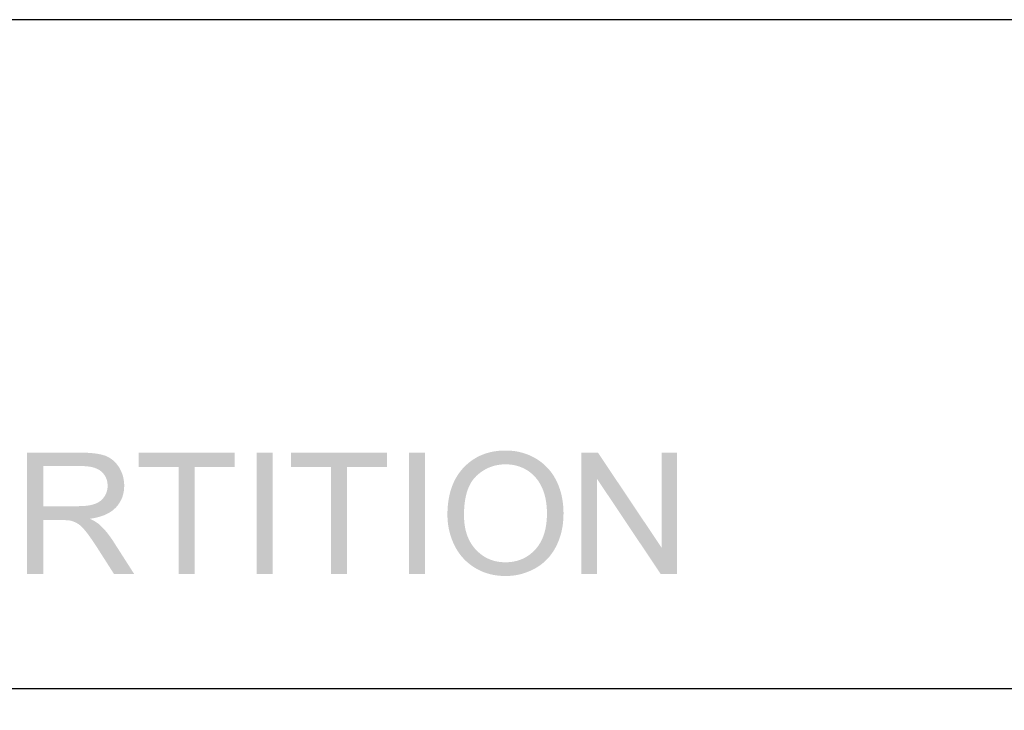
# Model space of a CAD drawing. Header units: millimetres. Extents: x 502444 to 745500, y -417645 to -375189.
# Tile 173 of 208: x 734658 to 735935, y -402401 to -401505. Entities that reach past the tile are written whole.
import ezdxf

# ---------------------------------------------------------------- set-up
doc = ezdxf.new("R2010")
doc.units = ezdxf.units.MM
doc.layers.add('PDF2_Geometry', color=7, linetype='Continuous')
doc.layers.add('PDF2_Solid Fills', color=7, linetype='Continuous')

msp = doc.modelspace()

# ---------------------------------------------------------------- hatches: boundary and pattern name
at = {"layer": 'PDF2_Solid Fills', "lineweight": 25, "transparency": 33554559}
for points in [[(734737.79527, -402066.50184), (734668.00565, -402066.50184), (734668.00565, -402223.90427), (734688.83517, -402223.90427), (734688.83517, -402154.00728), (734712.99311, -402154.00728), (734749.49845, -402152.28938), (734753.28365, -402151.69612), (734757.56111, -402150.83172), (734761.5938, -402149.79351), (734765.38355, -402148.58334), (734768.92854, -402147.19938), (734772.23057, -402145.64254), (734775.28785, -402143.91372), (734778.10219, -402142.01111), (734780.67175, -402139.93562), (734782.99747, -402137.68725), (734783.61893, -402137.01483), (734688.83517, -402135.96935), (734688.83517, -402083.89556), (734738.65422, -402083.89556), (734784.59071, -402081.8046), (734782.08847, -402078.9111), (734779.35785, -402076.35336), (734776.39794, -402074.12956), (734773.20872, -402072.24242), (734769.79112, -402070.68921), (734768.59005, -402070.25337), (734765.72932, -402069.37349), (734762.58651, -402068.6119), (734759.16072, -402067.96678), (734755.45286, -402067.43995), (734751.46202, -402067.02958), (734747.18911, -402066.73659), (734742.63323, -402066.56007)], [(734937.16792, -402066.50184), (734812.40555, -402066.50184), (734812.40555, -402085.07661), (734864.26461, -402085.07661), (734864.26461, -402223.90427), (734885.09413, -402223.90427), (734885.09413, -402085.07661), (734937.16792, -402085.07661)], [(734965.657, -402223.90427), (734965.657, -402066.50184), (734986.48652, -402066.50184), (734986.48652, -402223.90427)], [(735134.6971, -402066.50184), (735009.93474, -402066.50184), (735009.93474, -402085.07661), (735061.79379, -402085.07661), (735061.79379, -402223.90427), (735082.62331, -402223.90427), (735082.62331, -402085.07661), (735134.6971, -402085.07661)], [(735163.18619, -402223.90427), (735163.18619, -402066.50184), (735184.01571, -402066.50184), (735184.01571, -402223.90427)], [(735288.31251, -402063.71025), (735287.90579, -402063.71116), (735283.82669, -402063.81307), (735279.84313, -402064.08604), (735275.95329, -402064.52917), (735272.15808, -402065.14426), (735268.4575, -402065.9286), (735264.85156, -402066.884), (735261.33933, -402068.01046), (735257.92173, -402069.30798), (735254.59967, -402070.77565), (735251.37042, -402072.41348), (735248.23671, -402074.22237), (735245.19763, -402076.20232), (735242.25228, -402078.35242), (735239.40155, -402080.67359), (735236.64545, -402083.16581), (735233.98398, -402085.82819), (735232.40985, -402087.547), (735230.18695, -402090.19027), (735228.09872, -402092.94091), (735226.14425, -402095.80074), (735224.32535, -402098.76975), (735222.64112, -402101.84614), (735221.09156, -402105.03171), (735219.67665, -402108.32647), (735218.39642, -402111.72951), (735217.25176, -402115.24083), (735216.24086, -402118.86043), (735215.36553, -402122.58921), (735214.62396, -402126.42719), (735214.01796, -402130.37253), (735213.54572, -402134.42797), (735213.20906, -402138.59078), (735213.00706, -402142.86278), (735212.93973, -402147.24306), (735212.97157, -402149.70889), (735213.15264, -402153.56234), (735213.49295, -402157.37847), (735213.9934, -402161.15639), (735214.65308, -402164.89701), (735215.47199, -402168.59941), (735216.45013, -402172.26268), (735217.58751, -402175.88955), (735218.88504, -402179.47731), (735220.3427, -402183.02775), (735221.95869, -402186.53998), (735222.89407, -402188.40164), (735224.76483, -402191.78194), (735226.78755, -402195.0221), (735228.96404, -402198.12032), (735231.29339, -402201.0766), (735233.77561, -402203.89275), (735236.40978, -402206.56696), (735239.19773, -402209.10013), (735288.09777, -402208.76529), (735286.22974, -402208.73799), (735282.31898, -402208.49596), (735278.52741, -402208.00461), (735274.85504, -402207.26304), (735271.30186, -402206.27215), (735267.86789, -402205.03104), (735264.55311, -402203.54062), (735261.35753, -402201.79907), (735258.28114, -402199.8091), (735255.32395, -402197.56801), (735252.48596, -402195.07761), (735249.76717, -402192.33788), (735247.73899, -402190.04948), (735245.61073, -402187.3134), (735243.66718, -402184.43082), (735241.90924, -402181.40266), (735240.33602, -402178.22801), (735238.9475, -402174.90686), (735237.74461, -402171.44013), (735236.72734, -402167.82599), (735235.89387, -402164.06627), (735235.24602, -402160.16096), (735234.78379, -402156.10825), (735234.50627, -402151.90995), (735234.41346, -402147.56516), (735234.43711, -402144.84546), (735234.59816, -402140.16855), (735234.90935, -402135.68273), (735235.37158, -402131.38889), (735235.98395, -402127.28523), (735236.74827, -402123.37355), (735237.66272, -402119.65386), (735238.72822, -402116.12435), (735239.94476, -402112.78682), (735241.31235, -402109.64037), (735242.83006, -402106.68592), (735244.49883, -402103.92254), (735246.31863, -402101.35024), (735248.28949, -402098.96902), (735250.41138, -402096.77979), (735250.8445, -402096.37034), (735253.75983, -402093.81442), (735256.77525, -402091.50144), (735259.89076, -402089.43141), (735263.10636, -402087.60614), (735266.42205, -402086.02291), (735269.83783, -402084.68444), (735273.3537, -402083.58892), (735276.97056, -402082.73634), (735280.68661, -402082.12762), (735284.50366, -402081.76274), (735288.41988, -402081.64081), (735336.92412, -402080.73364), (735333.96875, -402078.38336), (735330.86416, -402076.18048), (735327.60944, -402074.12501), (735324.99255, -402072.63914), (735321.65594, -402070.94217), (735318.24562, -402069.42445), (735314.76159, -402068.08507), (735311.20387, -402066.92494), (735307.57335, -402065.94225), (735303.86823, -402065.1388), (735300.0894, -402064.5137), (735296.23777, -402064.06784), (735292.31154, -402063.79942)], [(735408.13956, -402066.50184), (735386.7732, -402066.50184), (735386.7732, -402223.90427), (735406.74376, -402223.90427), (735406.74376, -402100.21559)], [(735408.13956, -402066.50184), (735406.74376, -402100.21559), (735489.41762, -402223.90427), (735490.81341, -402190.08314)], [(735510.78398, -402066.50184), (735490.81341, -402066.50184), (735490.81341, -402190.08314), (735489.41762, -402223.90427), (735510.78398, -402223.90427)], [(734784.59071, -402081.8046), (734738.65422, -402083.89556), (734739.65693, -402083.90193), (734744.25831, -402084.09756), (734748.50029, -402084.5707), (734752.38194, -402085.32047), (734755.90508, -402086.34775), (734759.06791, -402087.65073), (734761.87132, -402089.23214), (734764.31532, -402091.08926), (734765.78209, -402092.50143), (734768.1533, -402095.37126), (734769.99676, -402098.50042), (734771.3143, -402101.89072), (734772.1041, -402105.53944), (734772.36797, -402109.44929), (734772.13958, -402112.94423), (734771.36708, -402116.62207), (734770.04681, -402120.14521), (734768.1806, -402123.51459), (734767.85485, -402124.01048), (734765.54642, -402126.88123), (734762.79124, -402129.33069), (734759.58928, -402131.35796), (734755.94057, -402132.96303), (734753.33642, -402133.81106), (734750.10536, -402134.58811), (734746.51761, -402135.19229), (734742.57226, -402135.62358), (734738.26842, -402135.88291), (734733.60789, -402135.96935), (734688.83517, -402135.96935), (734783.61893, -402137.01483), (734786.01471, -402134.11224), (734788.09111, -402131.05314), (734789.84813, -402127.84027), (734791.28578, -402124.4718), (734792.40405, -402120.94866), (734793.20295, -402117.27083), (734793.68156, -402113.4374), (734793.8417, -402109.44929), (734793.7962, -402107.29646), (734793.47592, -402103.43756), (734792.85081, -402099.6833), (734791.91998, -402096.03549), (734790.68251, -402092.49142), (734789.14023, -402089.0538), (734787.29221, -402085.72082), (734786.86365, -402085.03294)], [(735336.92412, -402080.73364), (735288.41988, -402081.64081), (735291.48808, -402081.71816), (735295.367, -402082.04845), (735299.14674, -402082.63898), (735302.82639, -402083.48792), (735306.40686, -402084.59618), (735309.88724, -402085.96468), (735313.26844, -402087.59159), (735316.55047, -402089.47873), (735319.03177, -402091.1666), (735321.97531, -402093.47502), (735324.72413, -402095.99182), (735327.27914, -402098.71789), (735329.63943, -402101.65142), (735331.80591, -402104.79423), (735333.77767, -402108.14449), (735335.55472, -402111.70404), (735335.55927, -402111.71495), (735336.91047, -402114.97059), (735338.10245, -402118.34633), (735339.1361, -402121.84036), (735340.0096, -402125.4545), (735340.7257, -402129.18692), (735341.28165, -402133.03946), (735341.67928, -402137.01028), (735341.91767, -402141.1003), (735341.99683, -402145.31042), (735341.98409, -402147.05561), (735341.83396, -402151.45773), (735341.51549, -402155.70607), (735341.02779, -402159.79882), (735340.37084, -402163.73779), (735339.54555, -402167.52208), (735338.55103, -402171.15169), (735337.38726, -402174.62661), (735336.05425, -402177.94685), (735334.55291, -402181.1124), (735332.88324, -402184.12418), (735331.04341, -402186.98037), (735329.03525, -402189.68279), (735326.85786, -402192.23052), (735325.27644, -402193.87835), (735322.51215, -402196.46248), (735319.62412, -402198.80002), (735316.61325, -402200.89098), (735313.47954, -402202.73718), (735310.223, -402204.33588), (735306.8427, -402205.68981), (735303.33957, -402206.79716), (735299.71361, -402207.65793), (735295.9648, -402208.27303), (735292.09316, -402208.64245), (735288.09777, -402208.76529), (735239.19773, -402209.10013), (735242.13854, -402211.49227), (735245.23221, -402213.74246), (735248.47875, -402215.85162), (735251.53966, -402217.62775), (735254.85171, -402219.33018), (735258.24201, -402220.85336), (735261.71148, -402222.19729), (735265.2601, -402223.36287), (735268.88698, -402224.3483), (735272.59302, -402225.15447), (735276.37731, -402225.78231), (735280.24167, -402226.22998), (735284.18337, -402226.49931), (735288.20514, -402226.58848), (735289.96854, -402226.57028), (735293.84473, -402226.40013), (735297.66905, -402226.05164), (735301.44333, -402225.52298), (735305.16575, -402224.8169), (735308.83721, -402223.93065), (735312.45772, -402222.86607), (735316.02727, -402221.62223), (735319.54496, -402220.20005), (735323.0126, -402218.59862), (735326.42838, -402216.81794), (735328.3319, -402215.7397), (735331.52748, -402213.73427), (735334.5793, -402211.56415), (735337.48644, -402209.22934), (735340.24982, -402206.72801), (735342.86943, -402204.06291), (735345.34528, -402201.23219), (735347.67645, -402198.23588), (735349.86386, -402195.07487), (735351.9075, -402191.74918), (735353.80739, -402188.25788), (735354.78371, -402186.2843), (735356.29142, -402182.94404), (735357.65537, -402179.52826), (735358.87555, -402176.03878), (735359.95288, -402172.47377), (735360.88644, -402168.83325), (735361.67623, -402165.11812), (735362.32226, -402161.32837), (735362.82453, -402157.4631), (735363.18303, -402153.52321), (735363.39868, -402149.50781), (735363.47056, -402145.41779), (735363.45873, -402143.70262), (735363.33044, -402139.63353), (735363.06202, -402135.64087), (735362.65347, -402131.72374), (735362.1048, -402127.88212), (735361.416, -402124.11694), (735360.58799, -402120.42637), (735359.61894, -402116.81223), (735358.51068, -402113.27453), (735357.26138, -402109.81234), (735355.87287, -402106.42568), (735354.34423, -402103.11454), (735353.4234, -402101.32112), (735351.51534, -402097.93719), (735349.45713, -402094.70066), (735347.24971, -402091.61154), (735344.89306, -402088.67073), (735342.38627, -402085.87733), (735339.73026, -402083.23133)], [(734749.49845, -402152.28938), (734712.99311, -402154.00728), (734713.11049, -402154.00728), (734717.92388, -402154.09281), (734721.75003, -402154.34394), (734724.58892, -402154.75886), (734727.16304, -402155.52045), (734730.66799, -402156.98812), (734734.14473, -402158.94624), (734736.32486, -402160.55859), (734738.93538, -402162.93253), (734741.71604, -402165.90245), (734744.66686, -402169.46836), (734746.17548, -402171.42739), (734748.08537, -402174.00514), (734750.13356, -402176.8677), (734752.31824, -402180.01415), (734754.64123, -402183.44449), (734757.1007, -402187.15871), (734759.69847, -402191.15683), (734780.52799, -402223.90427), (734806.72594, -402223.90427), (734779.34693, -402181.06418), (734779.17132, -402180.79393), (734776.84288, -402177.33994), (734774.47531, -402174.05337), (734772.06953, -402170.93331), (734769.62552, -402167.98067), (734767.14239, -402165.19546), (734764.62105, -402162.57766), (734762.06058, -402160.12729), (734759.94233, -402158.39392), (734756.99333, -402156.37394), (734753.51204, -402154.33849)]]:
    msp.add_hatch(color=256, dxfattribs=at).paths.add_polyline_path(points)

# ---------------------------------------------------------------- linework, layer by layer
at = {"layer": 'PDF2_Geometry', "color": 252, "lineweight": 25, "true_color": 0x989898}
msp.add_lwpolyline([(738638.57265, -401504.59988), (734486.73281, -401504.59988)], dxfattribs=at)
at = {"layer": 'PDF2_Geometry', "color": 6, "lineweight": 25}
msp.add_lwpolyline([(736760.18191, -402779.22216), (736760.18191, -402372.9829), (721908.22343, -402372.9829)], dxfattribs=at)

doc.saveas('drawing.dxf')
